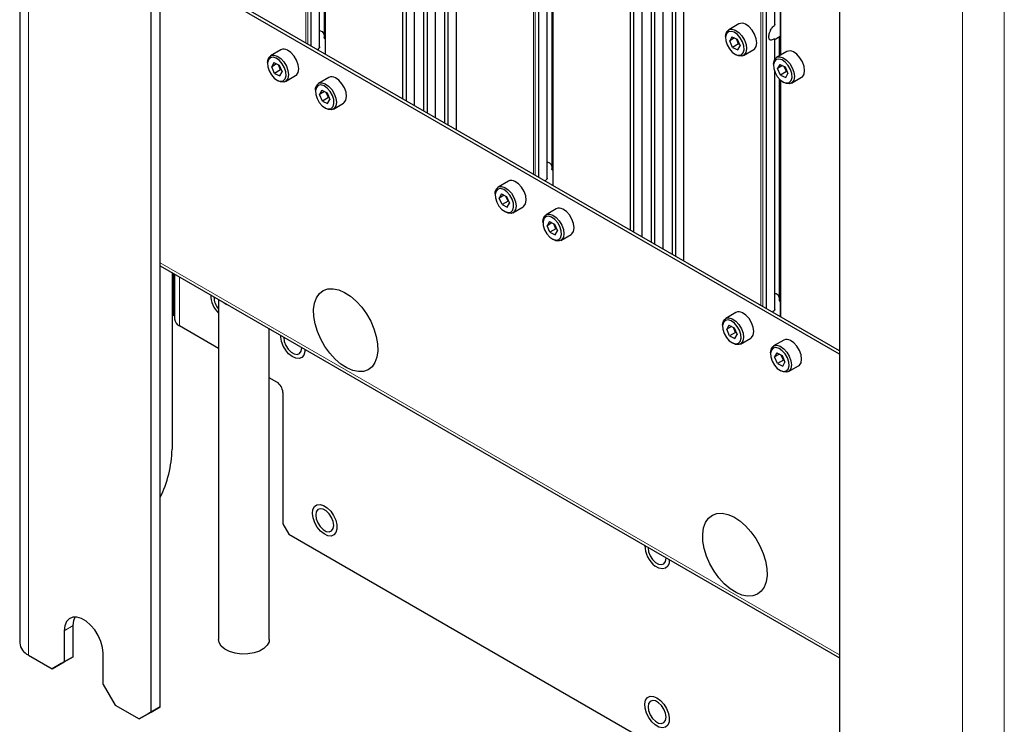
# Paper-space layout 'Blatt2' of a CAD drawing. Header units: millimetres. Extents: x 5 to 418, y 2 to 292.
# Tile 60 of 71: x 244 to 302, y 107 to 149. Entities that reach past the tile are written whole.
import ezdxf

# ---------------------------------------------------------------- set-up
doc = ezdxf.new("R2010")
doc.units = ezdxf.units.MM

psp = doc.layouts.new('Blatt2')

# ---------------------------------------------------------------- linework, layer by layer
at = {"color": 7, "linetype": 'Continuous', "lineweight": 25}
for p, q in [((243.954, 235.423), (243.954, 111.921)), ((251.714, 107.839), (251.714, 229.708)), ((252.244, 108.146), (252.244, 230.014)), ((266.563, 213.378), (266.563, 144.074)), ((266.787, 143.945), (266.787, 213.249)), ((267.27, 143.666), (267.27, 212.97)), ((267.801, 212.664), (267.801, 143.36)), ((268.025, 143.23), (268.025, 212.534)), ((268.508, 142.952), (268.508, 212.256)), ((269.038, 211.949), (269.038, 142.646)), ((269.262, 142.516), (269.262, 211.82)), ((269.745, 142.237), (269.745, 211.541)), ((292.373, 206.236), (292.373, 84.368)), ((279.998, 205.622), (279.998, 136.318)), ((280.222, 136.189), (280.222, 205.493)), ((280.705, 135.91), (280.705, 205.214)), ((281.236, 204.908), (281.236, 135.604)), ((281.46, 135.475), (281.46, 204.779)), ((281.943, 135.196), (281.943, 204.5)), ((282.473, 204.194), (282.473, 134.89)), ((282.697, 134.76), (282.697, 204.064)), ((283.18, 134.481), (283.18, 203.785)), ((288.537, 148.459), (288.537, 162.616)), ((288.868, 162.127), (288.868, 146.636)), ((261.667, 147.131), (261.667, 161.184)), ((261.939, 160.752), (261.939, 147.69)), ((261.998, 160.695), (261.998, 146.71)), ((275.102, 139.375), (275.102, 153.429)), ((275.374, 152.996), (275.374, 139.934)), ((275.433, 152.94), (275.433, 138.954)), ((292.373, 129.175), (252.244, 152.34)), ((292.373, 128.971), (252.244, 152.136)), ((286.42, 148.488), (285.819, 148.141)), ((285.637, 147.74), (285.637, 147.659)), ((286.014, 147.734), (285.88, 147.493)), ((286.014, 147.734), (286.319, 147.583)), ((288.5, 147.559), (288.868, 147.771)), ((288.809, 147.737), (288.809, 146.602)), ((286.166, 147.659), (285.88, 147.493)), ((286.052, 147.102), (285.88, 147.493)), ((286.405, 147.306), (286.052, 147.102)), ((286.052, 147.102), (286.357, 146.95)), ((286.405, 147.306), (286.274, 147.606)), ((286.319, 147.583), (286.491, 147.191)), ((286.357, 146.95), (286.491, 147.191)), ((286.405, 147.306), (286.429, 147.333)), ((286.451, 147.283), (286.405, 147.306)), ((288.537, 146.399), (288.537, 147.606)), ((259.373, 146.954), (258.772, 146.607)), ((286.185, 146.71), (286.256, 146.669)), ((286.694, 146.625), (287.295, 146.972)), ((289.248, 146.855), (288.647, 146.508)), ((258.591, 146.207), (258.591, 146.125)), ((258.967, 146.201), (258.833, 145.96)), ((259.12, 146.125), (258.833, 145.96)), ((259.005, 145.568), (258.833, 145.96)), ((258.967, 146.201), (259.272, 146.05)), ((259.358, 145.772), (259.227, 146.072)), ((259.272, 146.05), (259.444, 145.658)), ((288.466, 146.108), (288.466, 146.026)), ((288.842, 146.101), (288.708, 145.861)), ((288.995, 146.026), (288.708, 145.861)), ((288.842, 146.101), (289.148, 145.95)), ((289.234, 145.673), (289.102, 145.973)), ((289.148, 145.95), (289.319, 145.558)), ((259.358, 145.772), (259.005, 145.568)), ((259.005, 145.568), (259.31, 145.417)), ((259.31, 145.417), (259.444, 145.658)), ((259.358, 145.772), (259.382, 145.799)), ((259.404, 145.75), (259.358, 145.772)), ((259.647, 145.092), (260.248, 145.439)), ((288.537, 131.619), (288.537, 145.673)), ((288.88, 145.469), (288.708, 145.861)), ((289.234, 145.673), (288.88, 145.469)), ((288.88, 145.469), (289.185, 145.318)), ((289.185, 145.318), (289.319, 145.558)), ((289.234, 145.673), (289.257, 145.7)), ((289.279, 145.65), (289.234, 145.673)), ((259.139, 145.176), (259.209, 145.135)), ((262.201, 145.322), (261.6, 144.975)), ((288.809, 145.24), (288.809, 132.178)), ((288.868, 145.184), (288.868, 131.198)), ((289.014, 145.077), (289.084, 145.036)), ((289.522, 144.993), (290.123, 145.34)), ((261.419, 144.574), (261.419, 144.492)), ((261.795, 144.568), (261.662, 144.327)), ((261.948, 144.492), (261.662, 144.327)), ((261.833, 143.935), (261.662, 144.327)), ((261.795, 144.568), (262.101, 144.417)), ((262.187, 144.139), (262.055, 144.439)), ((262.101, 144.417), (262.272, 144.025)), ((262.187, 144.139), (261.833, 143.935)), ((261.833, 143.935), (262.139, 143.784)), ((262.139, 143.784), (262.272, 144.025)), ((262.187, 144.139), (262.21, 144.167)), ((262.232, 144.117), (262.187, 144.139)), ((262.475, 143.459), (263.076, 143.806)), ((261.967, 143.543), (262.038, 143.502)), ((272.808, 139.199), (272.207, 138.852)), ((272.026, 138.451), (272.026, 138.369)), ((272.402, 138.445), (272.268, 138.204)), ((272.402, 138.445), (272.707, 138.294)), ((272.555, 138.369), (272.268, 138.204)), ((272.44, 137.812), (272.268, 138.204)), ((272.793, 138.016), (272.44, 137.812)), ((272.44, 137.812), (272.745, 137.661)), ((272.793, 138.016), (272.662, 138.316)), ((272.707, 138.294), (272.879, 137.902)), ((272.745, 137.661), (272.879, 137.902)), ((272.793, 138.016), (272.817, 138.043)), ((272.839, 137.994), (272.793, 138.016)), ((272.574, 137.42), (272.644, 137.379)), ((273.082, 137.336), (273.683, 137.683)), ((275.636, 137.566), (275.035, 137.219)), ((274.854, 136.818), (274.854, 136.737)), ((275.23, 136.812), (275.097, 136.571)), ((275.383, 136.737), (275.097, 136.571)), ((275.23, 136.812), (275.536, 136.661)), ((275.622, 136.383), (275.491, 136.683)), ((275.536, 136.661), (275.707, 136.269)), ((275.268, 136.179), (275.097, 136.571)), ((275.622, 136.383), (275.268, 136.179)), ((275.268, 136.179), (275.574, 136.028)), ((275.574, 136.028), (275.707, 136.269)), ((275.622, 136.383), (275.645, 136.411)), ((275.667, 136.361), (275.622, 136.383)), ((275.402, 135.787), (275.473, 135.747)), ((275.91, 135.703), (276.511, 136.05)), ((252.244, 134.207), (292.373, 111.042)), ((252.951, 133.799), (252.951, 123.362)), ((253.04, 131.283), (253.04, 133.748)), ((253.1, 133.713), (253.1, 131.058)), ((255.694, 132.216), (255.694, 112.126)), ((286.243, 131.443), (285.642, 131.096)), ((252.951, 131.334), (253.04, 131.283)), ((253.1, 131.247), (252.951, 131.334)), ((253.04, 131.283), (253.1, 131.248)), ((255.694, 129.322), (253.393, 130.65)), ((258.694, 112.126), (258.694, 130.484)), ((285.461, 130.695), (285.461, 130.613)), ((285.837, 130.689), (285.703, 130.448)), ((285.99, 130.614), (285.703, 130.448)), ((285.875, 130.056), (285.703, 130.448)), ((285.837, 130.689), (286.142, 130.538)), ((286.228, 130.26), (285.875, 130.056)), ((286.228, 130.26), (286.097, 130.56)), ((286.142, 130.538), (286.314, 130.146)), ((286.228, 130.26), (286.252, 130.288)), ((286.274, 130.238), (286.228, 130.26)), ((285.875, 130.056), (286.18, 129.905)), ((286.009, 129.664), (286.079, 129.624)), ((286.18, 129.905), (286.314, 130.146)), ((286.517, 129.58), (287.118, 129.927)), ((289.071, 129.81), (288.47, 129.463)), ((288.289, 129.062), (288.289, 128.981)), ((288.666, 129.056), (288.532, 128.815)), ((288.818, 128.981), (288.532, 128.815)), ((288.703, 128.424), (288.532, 128.815)), ((288.666, 129.056), (288.971, 128.905)), ((289.057, 128.628), (288.703, 128.424)), ((289.057, 128.628), (288.926, 128.928)), ((288.971, 128.905), (289.143, 128.513)), ((289.009, 128.272), (289.143, 128.513)), ((289.057, 128.628), (289.081, 128.655)), ((289.102, 128.605), (289.057, 128.628)), ((288.703, 128.424), (289.009, 128.272)), ((288.837, 128.032), (288.908, 127.991)), ((289.345, 127.947), (289.946, 128.294)), ((259.139, 127.333), (258.694, 127.59)), ((259.492, 126.721), (259.492, 118.964)), ((259.492, 118.964), (259.846, 118.351)), ((259.846, 118.351), (292.373, 99.574)), ((247.118, 111.105), (247.118, 112.942)), ((246.587, 112.636), (246.587, 110.799)), ((244.466, 111.207), (245.88, 110.391)), ((247.118, 111.105), (246.411, 110.697)), ((246.587, 110.799), (247.118, 111.105)), ((248.886, 109.472), (248.886, 111.309)), ((245.88, 110.391), (246.587, 110.799)), ((246.411, 110.697), (245.88, 110.391)), ((248.886, 109.472), (249.593, 108.247)), ((249.593, 108.247), (251.007, 107.431)), ((252.244, 108.146), (251.537, 107.737)), ((251.714, 107.839), (252.244, 108.146)), ((251.007, 107.431), (251.714, 107.839)), ((251.537, 107.737), (251.007, 107.431))]:
    psp.add_line(p, q, dxfattribs=at)
at = {"color": 7, "linetype": 'Continuous', "lineweight": 18}
for p, q in [((244.466, 111.207), (244.466, 234.709)), ((260.853, 216.674), (260.853, 147.37)), ((260.959, 147.309), (260.959, 216.674)), ((261.154, 216.787), (261.154, 147.197)), ((261.175, 147.185), (261.175, 216.799)), ((274.288, 208.919), (274.288, 139.615)), ((274.394, 139.553), (274.394, 208.919)), ((274.589, 209.031), (274.589, 139.441)), ((274.61, 139.429), (274.61, 209.043)), ((299.62, 202.869), (299.62, 79.367)), ((302.095, 202.869), (302.095, 79.367)), ((288.024, 201.275), (288.024, 131.685)), ((288.045, 131.673), (288.045, 201.287)), ((287.723, 201.163), (287.723, 131.859)), ((287.829, 131.797), (287.829, 201.163)), ((288.519, 162.668), (288.519, 148.401)), ((288.89, 146.648), (288.89, 162.108)), ((261.649, 161.236), (261.649, 147.079)), ((261.995, 147.596), (261.995, 160.698)), ((262.02, 146.697), (262.02, 160.676)), ((275.084, 153.48), (275.084, 139.323)), ((275.43, 139.84), (275.43, 152.942)), ((275.455, 138.941), (275.455, 152.92)), ((288.865, 146.634), (288.865, 147.769)), ((288.519, 147.607), (288.519, 146.366)), ((288.519, 145.724), (288.519, 131.567)), ((288.865, 132.084), (288.865, 145.186)), ((288.89, 131.185), (288.89, 145.165)), ((292.373, 111.211), (252.244, 134.377)), ((253.393, 133.544), (253.393, 130.65)), ((246.587, 112.636), (247.118, 112.942))]:
    psp.add_line(p, q, dxfattribs=at)
at = {"color": 7, "linetype": 'Continuous', "lineweight": 25, "flags": 128}
for points in [[(287.295, 146.972), (287.341, 147.006), (287.44, 147.154), (287.476, 147.365), (287.445, 147.615), (287.35, 147.878), (287.201, 148.125), (287.016, 148.329), (286.813, 148.468)], [(285.637, 147.74), (285.647, 147.86), (285.715, 148.043), (285.842, 148.153), (286.014, 148.18), (286.212, 148.121)], [(286.146, 147.996), (285.962, 148.049), (285.804, 148.017), (285.693, 147.903), (285.64, 147.722), (285.654, 147.495), (285.732, 147.25), (285.864, 147.015), (286.035, 146.821), (286.224, 146.689), (286.409, 146.636), (286.567, 146.668), (286.678, 146.781), (286.731, 146.962), (286.717, 147.19), (286.639, 147.435), (286.507, 147.669), (286.336, 147.864), (286.146, 147.996)], [(286.212, 148.121), (286.415, 147.982), (286.6, 147.778), (286.749, 147.531), (286.844, 147.268), (286.875, 147.018), (286.839, 146.807), (286.74, 146.659), (286.589, 146.589), (286.401, 146.605), (286.256, 146.669)], [(258.591, 146.207), (258.6, 146.327), (258.669, 146.509), (258.795, 146.62), (258.967, 146.647), (259.165, 146.588)], [(259.165, 146.588), (259.368, 146.449), (259.554, 146.245), (259.702, 145.998), (259.797, 145.735), (259.828, 145.484), (259.792, 145.274), (259.693, 145.125), (259.542, 145.055), (259.354, 145.071), (259.209, 145.135)], [(260.248, 145.439), (260.294, 145.472), (260.393, 145.62), (260.429, 145.831), (260.398, 146.082), (260.303, 146.345), (260.155, 146.592), (259.969, 146.796), (259.766, 146.935)], [(288.466, 146.108), (288.476, 146.228), (288.544, 146.41), (288.671, 146.52), (288.843, 146.548), (289.041, 146.488)], [(290.123, 145.34), (290.17, 145.373), (290.269, 145.521), (290.304, 145.732), (290.273, 145.983), (290.178, 146.245), (290.03, 146.492), (289.844, 146.696), (289.642, 146.835)], [(259.1, 146.463), (258.915, 146.516), (258.757, 146.484), (258.646, 146.37), (258.594, 146.189), (258.607, 145.962), (258.685, 145.716), (258.817, 145.482), (258.988, 145.287), (259.178, 145.155), (259.362, 145.102), (259.52, 145.134), (259.632, 145.248), (259.684, 145.429), (259.67, 145.656), (259.592, 145.901), (259.46, 146.136), (259.289, 146.331), (259.1, 146.463)], [(288.975, 146.363), (288.79, 146.416), (288.633, 146.384), (288.521, 146.271), (288.469, 146.089), (288.482, 145.862), (288.56, 145.617), (288.692, 145.383), (288.864, 145.188), (289.053, 145.056), (289.238, 145.003), (289.395, 145.035), (289.507, 145.148), (289.559, 145.33), (289.545, 145.557), (289.468, 145.802), (289.335, 146.036), (289.164, 146.231), (288.975, 146.363)], [(289.041, 146.488), (289.243, 146.349), (289.429, 146.145), (289.577, 145.898), (289.672, 145.636), (289.703, 145.385), (289.667, 145.174), (289.568, 145.026), (289.417, 144.956), (289.23, 144.972), (289.084, 145.036)], [(261.419, 144.574), (261.429, 144.694), (261.497, 144.876), (261.624, 144.987), (261.796, 145.014), (261.994, 144.955)], [(261.928, 144.83), (261.743, 144.883), (261.586, 144.851), (261.474, 144.737), (261.422, 144.556), (261.436, 144.329), (261.513, 144.083), (261.646, 143.849), (261.817, 143.654), (262.006, 143.522), (262.191, 143.469), (262.348, 143.501), (262.46, 143.615), (262.512, 143.796), (262.499, 144.023), (262.421, 144.269), (262.289, 144.503), (262.117, 144.698), (261.928, 144.83)], [(261.994, 144.955), (262.196, 144.816), (262.382, 144.612), (262.53, 144.365), (262.625, 144.102), (262.656, 143.852), (262.621, 143.641), (262.522, 143.492), (262.37, 143.422), (262.183, 143.439), (262.038, 143.502)], [(263.076, 143.806), (263.123, 143.839), (263.222, 143.988), (263.257, 144.199), (263.226, 144.449), (263.131, 144.712), (262.983, 144.959), (262.798, 145.163), (262.595, 145.302)], [(273.683, 137.683), (273.729, 137.716), (273.828, 137.865), (273.864, 138.075), (273.833, 138.326), (273.738, 138.589), (273.59, 138.836), (273.404, 139.04), (273.201, 139.179)], [(272.026, 138.451), (272.035, 138.571), (272.104, 138.753), (272.231, 138.864), (272.402, 138.891), (272.6, 138.832)], [(272.535, 138.707), (272.35, 138.76), (272.192, 138.728), (272.081, 138.614), (272.029, 138.433), (272.042, 138.206), (272.12, 137.96), (272.252, 137.726), (272.423, 137.531), (272.613, 137.399), (272.797, 137.346), (272.955, 137.378), (273.067, 137.492), (273.119, 137.673), (273.105, 137.9), (273.028, 138.146), (272.895, 138.38), (272.724, 138.575), (272.535, 138.707)], [(272.6, 138.832), (272.803, 138.693), (272.989, 138.489), (273.137, 138.242), (273.232, 137.979), (273.263, 137.729), (273.227, 137.518), (273.128, 137.369), (272.977, 137.299), (272.789, 137.315), (272.644, 137.379)], [(274.854, 136.818), (274.864, 136.938), (274.932, 137.12), (275.059, 137.231), (275.231, 137.258), (275.429, 137.199)], [(276.511, 136.05), (276.558, 136.083), (276.657, 136.232), (276.693, 136.443), (276.661, 136.693), (276.566, 136.956), (276.418, 137.203), (276.233, 137.407), (276.03, 137.546)], [(275.363, 137.074), (275.178, 137.127), (275.021, 137.095), (274.909, 136.981), (274.857, 136.8), (274.871, 136.573), (274.948, 136.328), (275.081, 136.093), (275.252, 135.898), (275.441, 135.766), (275.626, 135.713), (275.783, 135.746), (275.895, 135.859), (275.947, 136.04), (275.934, 136.267), (275.856, 136.513), (275.724, 136.747), (275.552, 136.942), (275.363, 137.074)], [(275.429, 137.199), (275.631, 137.06), (275.817, 136.856), (275.965, 136.609), (276.06, 136.346), (276.091, 136.096), (276.056, 135.885), (275.957, 135.736), (275.805, 135.666), (275.618, 135.683), (275.473, 135.747)], [(264.934, 128.49), (264.76, 128.239), (264.533, 128.061), (264.261, 127.963), (263.953, 127.948), (263.619, 128.016), (263.271, 128.165), (262.921, 128.391), (262.581, 128.684), (262.261, 129.036), (261.974, 129.434), (261.729, 129.866), (261.534, 130.315), (261.396, 130.767), (261.32, 131.206), (261.307, 131.618), (261.36, 131.988), (261.475, 132.304), (261.649, 132.555), (261.876, 132.733), (262.148, 132.831), (262.456, 132.846), (262.79, 132.778), (263.138, 132.628), (263.488, 132.403), (263.828, 132.11), (264.148, 131.758), (264.435, 131.359), (264.68, 130.928), (264.875, 130.479), (265.013, 130.027), (265.089, 129.588), (265.102, 129.176), (265.049, 128.806), (264.934, 128.49)], [(287.118, 129.927), (287.164, 129.96), (287.263, 130.109), (287.299, 130.32), (287.268, 130.57), (287.173, 130.833), (287.025, 131.08), (286.839, 131.284), (286.636, 131.423)], [(285.461, 130.695), (285.47, 130.815), (285.539, 130.997), (285.666, 131.108), (285.837, 131.135), (286.035, 131.076)], [(285.97, 130.951), (285.785, 131.004), (285.627, 130.972), (285.516, 130.858), (285.464, 130.677), (285.477, 130.45), (285.555, 130.204), (285.687, 129.97), (285.858, 129.775), (286.048, 129.643), (286.232, 129.59), (286.39, 129.622), (286.502, 129.736), (286.554, 129.917), (286.54, 130.144), (286.463, 130.39), (286.33, 130.624), (286.159, 130.819), (285.97, 130.951)], [(286.035, 131.076), (286.238, 130.937), (286.424, 130.733), (286.572, 130.486), (286.667, 130.223), (286.698, 129.973), (286.662, 129.762), (286.563, 129.613), (286.412, 129.543), (286.224, 129.56), (286.079, 129.624)], [(259.546, 129.992), (259.545, 129.956), (259.577, 129.728), (259.669, 129.491), (259.81, 129.273), (259.983, 129.1), (260.168, 128.994), (260.341, 128.967), (260.482, 129.022), (260.574, 129.153), (260.606, 129.344), (260.605, 129.381)], [(289.946, 128.294), (289.993, 128.328), (290.092, 128.476), (290.128, 128.687), (290.096, 128.937), (290.001, 129.2), (289.853, 129.447), (289.668, 129.651), (289.465, 129.79)], [(260.8, 129.268), (260.795, 129.133), (260.737, 128.926), (260.62, 128.784), (260.455, 128.718), (260.257, 128.735), (260.042, 128.834), (259.83, 129.005), (259.64, 129.233)], [(288.289, 129.062), (288.299, 129.182), (288.367, 129.364), (288.494, 129.475), (288.666, 129.502), (288.864, 129.443)], [(288.798, 129.318), (288.613, 129.371), (288.456, 129.339), (288.344, 129.225), (288.292, 129.044), (288.306, 128.817), (288.383, 128.572), (288.516, 128.337), (288.687, 128.142), (288.876, 128.011), (289.061, 127.957), (289.218, 127.99), (289.33, 128.103), (289.382, 128.284), (289.369, 128.511), (289.291, 128.757), (289.159, 128.991), (288.987, 129.186), (288.798, 129.318)], [(288.864, 129.443), (289.067, 129.304), (289.252, 129.1), (289.4, 128.853), (289.495, 128.59), (289.526, 128.34), (289.491, 128.129), (289.392, 127.981), (289.24, 127.911), (289.053, 127.927), (288.908, 127.991)], [(261.27, 119.801), (261.36, 119.976), (261.504, 120.079), (261.689, 120.101), (261.899, 120.041), (262.115, 119.902), (262.317, 119.699), (262.489, 119.448), (262.614, 119.172), (262.682, 118.896), (262.686, 118.644), (262.626, 118.439), (262.508, 118.299), (262.341, 118.235), (262.142, 118.255), (261.927, 118.356), (261.715, 118.529), (261.526, 118.758), (261.376, 119.024), (261.279, 119.303), (261.242, 119.57), (261.27, 119.801)], [(261.437, 119.474), (261.469, 119.246), (261.561, 119.009), (261.702, 118.791), (261.875, 118.618), (262.059, 118.512), (262.232, 118.485), (262.373, 118.54), (262.465, 118.671), (262.497, 118.862), (262.465, 119.09), (262.373, 119.327), (262.232, 119.545), (262.059, 119.718), (261.875, 119.824), (261.702, 119.851), (261.561, 119.796), (261.469, 119.665), (261.437, 119.474)], [(287.915, 115.223), (287.741, 114.972), (287.514, 114.794), (287.242, 114.696), (286.934, 114.681), (286.6, 114.749), (286.252, 114.899), (285.902, 115.124), (285.562, 115.418), (285.242, 115.77), (284.955, 116.168), (284.71, 116.599), (284.515, 117.048), (284.377, 117.5), (284.301, 117.939), (284.288, 118.351), (284.341, 118.721), (284.456, 119.037), (284.63, 119.289), (284.857, 119.466), (285.129, 119.564), (285.437, 119.579), (285.771, 119.511), (286.119, 119.362), (286.469, 119.137), (286.809, 118.843), (287.129, 118.491), (287.416, 118.093), (287.661, 117.662), (287.856, 117.212), (287.994, 116.761), (288.07, 116.321), (288.083, 115.909), (288.03, 115.539), (287.915, 115.223)], [(281.06, 117.573), (281.059, 117.537), (281.091, 117.309), (281.183, 117.071), (281.324, 116.853), (281.497, 116.681), (281.681, 116.574), (281.854, 116.547), (281.996, 116.602), (282.088, 116.733), (282.12, 116.924), (282.119, 116.961)], [(282.313, 116.849), (282.297, 116.64), (282.219, 116.452), (282.085, 116.334), (281.907, 116.295), (281.701, 116.339), (281.485, 116.463)], [(248.886, 111.309), (248.852, 111.646), (248.754, 112.002), (248.597, 112.356), (248.389, 112.688), (248.144, 112.978), (247.875, 113.21), (247.598, 113.37), (247.329, 113.449), (247.084, 113.442), (246.876, 113.349), (246.719, 113.177), (246.621, 112.934), (246.587, 112.636)], [(247.118, 112.942), (247.151, 113.24), (247.234, 113.456)], [(258.694, 112.126), (258.676, 111.99), (258.571, 111.782), (258.379, 111.595), (258.114, 111.442), (257.79, 111.331), (257.429, 111.271), (257.053, 111.264), (256.686, 111.311), (256.351, 111.41), (256.069, 111.553), (255.858, 111.733), (255.73, 111.937), (255.694, 112.126)], [(281.485, 107.072), (281.278, 107.264), (281.099, 107.507), (280.963, 107.779), (280.883, 108.057), (280.866, 108.316), (280.913, 108.532), (281.02, 108.687), (281.178, 108.767), (281.372, 108.764), (281.586, 108.679), (281.799, 108.52), (281.994, 108.3), (282.154, 108.04), (282.263, 107.761), (282.312, 107.49), (282.297, 107.25), (282.219, 107.062), (282.085, 106.944), (281.907, 106.905), (281.701, 106.949), (281.485, 107.072)], [(281.059, 108.147), (281.091, 107.919), (281.183, 107.681), (281.324, 107.463), (281.497, 107.29), (281.681, 107.184), (281.854, 107.157), (281.996, 107.212), (282.088, 107.343), (282.12, 107.534), (282.088, 107.762), (281.996, 108), (281.854, 108.218), (281.681, 108.39), (281.497, 108.497), (281.324, 108.524), (281.183, 108.469), (281.091, 108.338), (281.059, 108.147)]]:
    psp.add_lwpolyline(points, dxfattribs=at)
at = {"color": 7, "linetype": 'Continuous', "lineweight": 25}
for centre, radius, start, end in [((286.599, 148.138), 0.393, 57.08047, 117.18838), ((259.553, 146.605), 0.393, 57.08087, 117.18788), ((289.428, 146.505), 0.393, 57.08111, 117.18764), ((262.381, 144.972), 0.393, 57.08087, 117.18788), ((272.988, 138.849), 0.393, 57.08058, 117.18822), ((275.816, 137.216), 0.393, 57.08052, 117.18827), ((256.779, 132.502), 1.547, 180.7227, 225.45643), ((256.549, 132.374), 1.122, 180.19089, 220.36701), ((286.423, 131.093), 0.393, 57.08023, 117.18862), ((253.601, 131.108), 0.503, 185.69487, 245.62535), ((260.816, 130.105), 1.464, 180.0375, 216.56818), ((289.251, 129.46), 0.393, 57.08087, 117.18788), ((258.725, 126.686), 0.768, 2.60523, 57.39453), ((246.138, 123.531), 6.816, 333.62996, 358.57508), ((282.43, 117.71), 1.565, 180.9278, 232.84662), ((244.829, 112.009), 0.88, 185.6946, 245.6256)]:
    psp.add_arc(centre, radius, start, end, dxfattribs=at)
at = {"color": 7, "linetype": 'Continuous', "lineweight": 18}
psp.add_arc((256.873, 133.173), 1.447, 228.41575, 251.58963, dxfattribs=at)
at = {"color": 7, "linetype": 'Continuous', "lineweight": 25}
for points, knots in [([(288.519, 147.607), (288.476, 147.587), (288.386, 147.543), (288.289, 147.524), (288.229, 147.554), (288.199, 147.623), (288.192, 147.721), (288.204, 147.839), (288.236, 147.976), (288.303, 148.146), (288.402, 148.296), (288.486, 148.372), (288.519, 148.401)], [0, 0, 0, 0, 0.1212877, 0.2546367, 0.3538021, 0.4331758, 0.5129464, 0.583968, 0.6562198, 0.7619364, 0.9092143, 1, 1, 1, 1]), ([(288.536, 148.459), (288.537, 148.453), (288.537, 148.437), (288.532, 148.417), (288.523, 148.405), (288.519, 148.402), (288.519, 148.401)], [0, 0, 0, 0, 0.26729, 0.727461, 0.944052, 1, 1, 1, 1]), ([(261.667, 148.099), (261.698, 148.09), (261.774, 148.069), (261.863, 147.991), (261.931, 147.88), (261.939, 147.794), (261.943, 147.749)], [0, 0, 0, 0, 0.185275, 0.447164, 0.713121, 1, 1, 1, 1]), ([(261.995, 147.596), (261.99, 147.6), (261.975, 147.612), (261.955, 147.637), (261.941, 147.666), (261.94, 147.684), (261.94, 147.69)], [0, 0, 0, 0, 0.174159, 0.482499, 0.81178, 1, 1, 1, 1]), ([(261.666, 147.131), (261.666, 147.124), (261.666, 147.11), (261.66, 147.092), (261.653, 147.083), (261.649, 147.079), (261.649, 147.079)], [0, 0, 0, 0, 0.342029, 0.695219, 0.958658, 1, 1, 1, 1]), ([(288.519, 147.607), (288.52, 147.608), (288.526, 147.611), (288.533, 147.612), (288.537, 147.611), (288.536, 147.607), (288.536, 147.606)], [0, 0, 0, 0, 0.129236, 0.384494, 0.790129, 1, 1, 1, 1]), ([(261.549, 146.969), (261.577, 147.007), (261.608, 147.047), (261.646, 147.077), (261.649, 147.079)], [0, 0, 0, 0, 0.927834, 1, 1, 1, 1]), ([(275.102, 140.343), (275.133, 140.334), (275.209, 140.314), (275.298, 140.235), (275.366, 140.124), (275.374, 140.038), (275.378, 139.993)], [0, 0, 0, 0, 0.185273, 0.447164, 0.713119, 1, 1, 1, 1]), ([(275.43, 139.84), (275.425, 139.844), (275.41, 139.856), (275.39, 139.881), (275.376, 139.91), (275.375, 139.928), (275.375, 139.934)], [0, 0, 0, 0, 0.174148, 0.482491, 0.811776, 1, 1, 1, 1]), ([(274.984, 139.213), (275.012, 139.251), (275.043, 139.292), (275.081, 139.321), (275.084, 139.323)], [0, 0, 0, 0, 0.927834, 1, 1, 1, 1]), ([(275.102, 139.375), (275.101, 139.368), (275.101, 139.354), (275.095, 139.336), (275.088, 139.327), (275.084, 139.323), (275.084, 139.323)], [0, 0, 0, 0, 0.342031, 0.695219, 0.958657, 1, 1, 1, 1]), ([(288.537, 132.587), (288.568, 132.578), (288.644, 132.558), (288.733, 132.479), (288.801, 132.368), (288.809, 132.282), (288.813, 132.237)], [0, 0, 0, 0, 0.185275, 0.447164, 0.713118, 1, 1, 1, 1]), ([(288.865, 132.084), (288.86, 132.088), (288.845, 132.1), (288.825, 132.125), (288.811, 132.154), (288.81, 132.172), (288.81, 132.178)], [0, 0, 0, 0, 0.174147, 0.482487, 0.811769, 1, 1, 1, 1]), ([(288.419, 131.457), (288.447, 131.495), (288.478, 131.536), (288.516, 131.565), (288.519, 131.567)], [0, 0, 0, 0, 0.927834, 1, 1, 1, 1]), ([(288.537, 131.619), (288.537, 131.612), (288.536, 131.598), (288.53, 131.581), (288.523, 131.571), (288.519, 131.568), (288.519, 131.567)], [0, 0, 0, 0, 0.34203, 0.695221, 0.958655, 1, 1, 1, 1])]:
    psp.add_open_spline(points, degree=3, knots=knots, dxfattribs=at)

doc.saveas('drawing.dxf')
